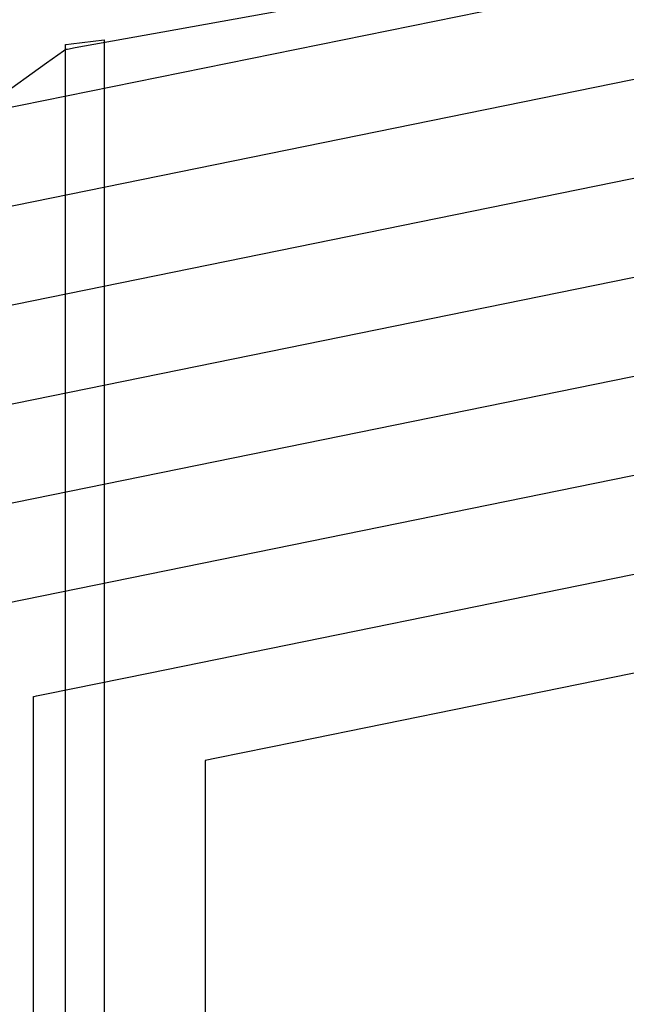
# Model space of a CAD drawing. Extents: x -3.57 to 3.57, y -2.08 to 2.06.
# Tile 134 of 219: x 0.17 to 0.26, y 0.52 to 0.66. Entities that reach past the tile are written whole.
import ezdxf

# ---------------------------------------------------------------- set-up
doc = ezdxf.new("R2010")
doc.units = 0

msp = doc.modelspace()

# ---------------------------------------------------------------- linework, layer by layer
at = {"layer": 'Layer 1', "color": 7, "linetype": 'CONTINUOUS'}
for p, q in [((0.065655, 0.630789), (0.347458, 0.688225)), ((0.086527, 0.620554), (0.340151, 0.672249)), ((0.178748, 0.661354), (0.178752, 0.661355)), ((0.178748, 0.660188), (0.178748, 0.661354)), ((0.178748, 0.661354), (0.178748, 0.661354)), ((0.178748, 0.661354), (0.178748, 0.661354)), ((0.178748, 0.661354), (0.178748, 0.661354)), ((0.178748, 0.661354), (0.178748, 0.661354)), ((0.178748, 0.661354), (0.178748, 0.661354)), ((0.178748, 0.661354), (0.178748, 0.661354)), ((0.178748, 0.661354), (0.178748, 0.661354)), ((0.178748, 0.661354), (0.178748, 0.661354)), ((0.178748, 0.661354), (0.178748, 0.661354)), ((0.178748, 0.661354), (0.178748, 0.661354)), ((0.178748, 0.661354), (0.178748, 0.661354)), ((0.178748, 0.661354), (0.178748, 0.661354)), ((0.178752, 0.661355), (0.178769, 0.661357)), ((0.178769, 0.661357), (0.178842, 0.661366)), ((0.178842, 0.661366), (0.179568, 0.661457)), ((0.179568, 0.661457), (0.184374, 0.662059)), ((0.184374, 0.662059), (0.184374, 0.662059)), ((0.184374, 0.662059), (0.184374, 0.662059)), ((0.184374, 0.662059), (0.184374, 0.662059)), ((0.184374, 0.662059), (0.184374, 0.662059)), ((0.184374, 0.662059), (0.184374, 0.662058)), ((0.184374, 0.662058), (0.184374, 0.662053)), ((0.184374, 0.662053), (0.184374, 0.662034)), ((0.184374, 0.662034), (0.184374, 0.661834)), ((0.184374, 0.661834), (0.184374, 0.660845)), ((0.178748, 0.651559), (0.178748, 0.660188)), ((0.184374, 0.660845), (0.184374, 0.656635)), ((0.1074, 0.610322), (0.33284, 0.656271)), ((0.184374, 0.656635), (0.184374, 0.6149)), ((0.178748, 0.384482), (0.178748, 0.651559)), ((0.128272, 0.600088), (0.32553, 0.640295)), ((0.149145, 0.589856), (0.318223, 0.624316)), ((0.184374, 0.6149), (0.184374, 0.3484)), ((0.170017, 0.579625), (0.310913, 0.608344))]:
    msp.add_line(p, q, dxfattribs=at)
at = {"layer": 'Layer 1', "color": 8, "linetype": 'CONTINUOUS'}
for p, q in [((0.192941, 0.663212), (0.313559, 0.684991)), ((0.18017, 0.660906), (0.192941, 0.663212)), ((0.175972, 0.658667), (0.178466, 0.660448)), ((0.178466, 0.660448), (0.178694, 0.660611)), ((0.178694, 0.660611), (0.178741, 0.660645)), ((0.178741, 0.660645), (0.178748, 0.66065)), ((0.178748, 0.66065), (0.178748, 0.66065)), ((0.178748, 0.66065), (0.178748, 0.66065)), ((0.178748, 0.66065), (0.178748, 0.66065)), ((0.178748, 0.66065), (0.178748, 0.66065)), ((0.178748, 0.66065), (0.178748, 0.66065)), ((0.178748, 0.66065), (0.178748, 0.66065)), ((0.178748, 0.66065), (0.17875, 0.66065)), ((0.17875, 0.66065), (0.178755, 0.660651)), ((0.178755, 0.660651), (0.178777, 0.660655)), ((0.178777, 0.660655), (0.179013, 0.660697)), ((0.179013, 0.660697), (0.18017, 0.660906)), ((0.165587, 0.651249), (0.175972, 0.658667)), ((0.19089, 0.569393), (0.303606, 0.592366)), ((0.29691, 0.576519), (0.212368, 0.559287)), ((0.17597, 0.566352), (0.19089, 0.569393)), ((0.174491, 0.566051), (0.17597, 0.566352)), ((0.174067, 0.565964), (0.174067, 0.565965)), ((0.174067, 0.565965), (0.174067, 0.565965)), ((0.174067, 0.565965), (0.174067, 0.565965)), ((0.174067, 0.565965), (0.174067, 0.565965)), ((0.174067, 0.565965), (0.174067, 0.565965)), ((0.174067, 0.565965), (0.174067, 0.565965)), ((0.174067, 0.565965), (0.174067, 0.565965)), ((0.174067, 0.565965), (0.174069, 0.565965)), ((0.174067, 0.565954), (0.174067, 0.565964)), ((0.174067, 0.565964), (0.174067, 0.565964)), ((0.174067, 0.563931), (0.174067, 0.565954)), ((0.174069, 0.565965), (0.174076, 0.565966)), ((0.174076, 0.565966), (0.174146, 0.565981)), ((0.174146, 0.565981), (0.174491, 0.566051)), ((0.174067, 0.551032), (0.174067, 0.563931)), ((0.212368, 0.559287), (0.200802, 0.55693)), ((0.200802, 0.55693), (0.199138, 0.556591)), ((0.199138, 0.556591), (0.199138, 0.556591)), ((0.199138, 0.556591), (0.199138, 0.556591)), ((0.199138, 0.556591), (0.199138, 0.556591)), ((0.199138, 0.556591), (0.199138, 0.556591)), ((0.199138, 0.556591), (0.199138, 0.556591)), ((0.199138, 0.556591), (0.199138, 0.556591)), ((0.199138, 0.556591), (0.199138, 0.55659)), ((0.199138, 0.55659), (0.199138, 0.55659)), ((0.199138, 0.55659), (0.199138, 0.556589)), ((0.199138, 0.556589), (0.199138, 0.556585)), ((0.199138, 0.556585), (0.199138, 0.556542)), ((0.199138, 0.556542), (0.199138, 0.556331)), ((0.199138, 0.556331), (0.199138, 0.555427)), ((0.199138, 0.555427), (0.199138, 0.546302)), ((0.174067, 0.459154), (0.174067, 0.551032)), ((0.199138, 0.546302), (0.199138, 0.466591))]:
    msp.add_line(p, q, dxfattribs=at)

doc.saveas('drawing.dxf')
